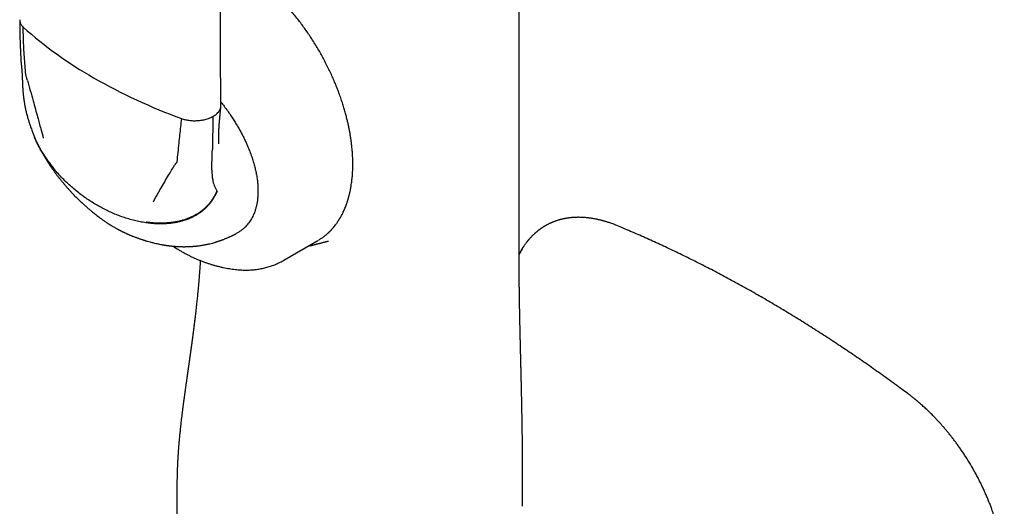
# Model space of a CAD drawing. Header units: millimetres. Extents: x 8 to 787, y 12 to 760.
# Tile 21 of 30: x 718 to 786, y 203 to 237. Entities that reach past the tile are written whole.
import ezdxf

# ---------------------------------------------------------------- set-up
doc = ezdxf.new("R2010")
doc.units = ezdxf.units.MM

msp = doc.modelspace()

# ---------------------------------------------------------------- linework, layer by layer
at = {"color": 7, "linetype": 'Continuous', "lineweight": 30}
for p, q in [((718.424, 233.81), (718.424, 233.804)), ((718.612, 231.278), (718.61, 231.294)), ((731.608, 230.051), (731.566, 227.792)), ((731.54, 226.353), (731.562, 227.586)), ((731.562, 227.586), (731.566, 227.792)), ((736.471, 220.18), (738.804, 221.527)), ((738.155, 221.152), (738.306, 221.187)), ((733.34, 219.531), (733.343, 219.531)), ((729.134, 203.461), (729.134, 201.417))]:
    msp.add_line(p, q, dxfattribs=at)
at = {"color": 7, "linetype": 'Continuous', "lineweight": 30, "flags": 128}
msp.add_lwpolyline([(752.636, 222.93), (752.636, 267.31), (752.636, 320.425)], dxfattribs=at)
at = {"color": 7, "linetype": 'Continuous', "lineweight": 30}
for centre, radius, start, end in [((737.302, 257.141), 28.107, 228.22389, 240.36917), ((742.954, 266.915), 39.397, 240.25227, 249.94486), ((734.848, 226.274), 3.31, 178.63331, 189.98337), ((733.711, 226.053), 2.151, 189.43079, 211.20156)]:
    msp.add_arc(centre, radius, start, end, dxfattribs=at)
for points, knots in [([(732.153, 230.781), (732.152, 230.917), (732.15, 231.184), (732.146, 231.577), (732.143, 231.953), (732.14, 232.313), (732.137, 232.657), (732.135, 232.984), (732.133, 233.295), (732.131, 233.594), (732.129, 233.88), (732.127, 234.153), (732.126, 234.408), (732.125, 234.645), (732.124, 234.864), (732.123, 235.137), (732.121, 235.472), (732.12, 235.876), (732.119, 236.284), (732.118, 236.697), (732.117, 237.287), (732.116, 238.056), (732.116, 239.001), (732.117, 239.947), (732.12, 240.846), (732.123, 241.698), (732.127, 242.502), (732.132, 243.307), (732.138, 244.112), (732.144, 244.921), (732.151, 245.666), (732.158, 246.351), (732.163, 246.847), (732.168, 247.22), (732.171, 247.473), (732.174, 247.735), (732.177, 248.013), (732.181, 248.31), (732.185, 248.626), (732.19, 248.959), (732.195, 249.31), (732.2, 249.678), (732.206, 250.063), (732.21, 250.325), (732.212, 250.459)], [0, 0, 0, 0, 0.020922, 0.041004, 0.060245, 0.078646, 0.096208, 0.112929, 0.128809, 0.14385, 0.158705, 0.172638, 0.18565, 0.197738, 0.208905, 0.21915, 0.239573, 0.260158, 0.280962, 0.301985, 0.323227, 0.371252, 0.419378, 0.467503, 0.515629, 0.556462, 0.597296, 0.638129, 0.678963, 0.719796, 0.761097, 0.792198, 0.823785, 0.836327, 0.848946, 0.862078, 0.876042, 0.89115, 0.907125, 0.923966, 0.941674, 0.960249, 0.979691, 1, 1, 1, 1]), ([(738.855, 221.557), (738.869, 221.566), (738.904, 221.587), (738.959, 221.622), (739.026, 221.665), (739.106, 221.72), (739.193, 221.783), (739.289, 221.856), (739.37, 221.923), (739.436, 221.979), (739.482, 222.021), (739.521, 222.056), (739.554, 222.087), (739.58, 222.112), (739.601, 222.132), (739.622, 222.153), (739.648, 222.179), (739.68, 222.212), (739.718, 222.251), (739.757, 222.293), (739.796, 222.336), (739.854, 222.402), (739.929, 222.49), (740.005, 222.588), (740.065, 222.667), (740.109, 222.728), (740.148, 222.784), (740.182, 222.833), (740.21, 222.876), (740.232, 222.909), (740.248, 222.934), (740.26, 222.953), (740.272, 222.973), (740.287, 222.998), (740.307, 223.03), (740.331, 223.07), (740.358, 223.116), (740.407, 223.202), (740.475, 223.329), (740.573, 223.526), (740.676, 223.76), (740.756, 223.966), (740.805, 224.108), (740.829, 224.178), (740.85, 224.242), (740.867, 224.298), (740.881, 224.345), (740.893, 224.385), (740.905, 224.424), (740.917, 224.468), (740.933, 224.523), (740.95, 224.588), (740.969, 224.664), (740.989, 224.746), (741.014, 224.854), (741.042, 224.983), (741.07, 225.131), (741.098, 225.29), (741.123, 225.457), (741.146, 225.631), (741.164, 225.795), (741.179, 225.953), (741.189, 226.092), (741.196, 226.211), (741.202, 226.311), (741.206, 226.411), (741.209, 226.51), (741.211, 226.606), (741.212, 226.688), (741.212, 226.753), (741.212, 226.801), (741.212, 226.839), (741.212, 226.874), (741.211, 226.91), (741.211, 226.954), (741.209, 227.011), (741.208, 227.085), (741.205, 227.177), (741.2, 227.282), (741.192, 227.455), (741.175, 227.69), (741.148, 227.982), (741.116, 228.258), (741.08, 228.518), (741.042, 228.761), (741.001, 228.997), (740.957, 229.228), (740.909, 229.457), (740.854, 229.702), (740.789, 229.97), (740.711, 230.265), (740.623, 230.576), (740.523, 230.902), (740.411, 231.244), (740.291, 231.583), (740.166, 231.918), (740.035, 232.246), (739.893, 232.584), (739.738, 232.931), (739.57, 233.288), (739.389, 233.652), (739.203, 234.008), (739.012, 234.355), (738.818, 234.69), (738.613, 235.03), (738.397, 235.37), (738.175, 235.705), (737.95, 236.029), (737.725, 236.339), (737.49, 236.649), (737.247, 236.956), (736.995, 237.259), (736.747, 237.546), (736.503, 237.814), (736.264, 238.067), (736.031, 238.303), (735.796, 238.532), (735.559, 238.753), (735.322, 238.965), (735.095, 239.16), (734.877, 239.338), (734.67, 239.501), (734.474, 239.65), (734.299, 239.777), (734.144, 239.886), (734.006, 239.98), (733.87, 240.07), (733.737, 240.155), (733.607, 240.236), (733.482, 240.312), (733.388, 240.367), (733.326, 240.403), (733.293, 240.422), (733.259, 240.441), (733.221, 240.463), (733.173, 240.489), (733.113, 240.522), (733.042, 240.56), (732.959, 240.604), (732.826, 240.672), (732.651, 240.758), (732.443, 240.853), (732.267, 240.929), (732.161, 240.971), (732.121, 240.987)], [0, 0, 0, 0, 0.002555, 0.006395, 0.011619, 0.017107, 0.023978, 0.031213, 0.038813, 0.043022, 0.046713, 0.049884, 0.052536, 0.054668, 0.056293, 0.057768, 0.059858, 0.062564, 0.065855, 0.069242, 0.072559, 0.075804, 0.084362, 0.092382, 0.0969, 0.101195, 0.105036, 0.108381, 0.111229, 0.113581, 0.11502, 0.116179, 0.117308, 0.118903, 0.120981, 0.12354, 0.126569, 0.129758, 0.139861, 0.150087, 0.165139, 0.180418, 0.184457, 0.188332, 0.191747, 0.194701, 0.197193, 0.199223, 0.201013, 0.203326, 0.206164, 0.209526, 0.213411, 0.217745, 0.222054, 0.229676, 0.236938, 0.243838, 0.252668, 0.260828, 0.268339, 0.275567, 0.282652, 0.287212, 0.291712, 0.296149, 0.300526, 0.304841, 0.308793, 0.311332, 0.313404, 0.315007, 0.316337, 0.31792, 0.319786, 0.321935, 0.325351, 0.329301, 0.333786, 0.338805, 0.351358, 0.363523, 0.375296, 0.385476, 0.395344, 0.4049, 0.414144, 0.423117, 0.432372, 0.443445, 0.45511, 0.467367, 0.480216, 0.493657, 0.50769, 0.520191, 0.533126, 0.546496, 0.560302, 0.574543, 0.58922, 0.604333, 0.617913, 0.631828, 0.646077, 0.660659, 0.675287, 0.689553, 0.703453, 0.716988, 0.732009, 0.746553, 0.760619, 0.774209, 0.787321, 0.799956, 0.812114, 0.825164, 0.837615, 0.849468, 0.860721, 0.871376, 0.881432, 0.890894, 0.898058, 0.905071, 0.911932, 0.918642, 0.9252, 0.931608, 0.937641, 0.93937, 0.94102, 0.942594, 0.944415, 0.94685, 0.94984, 0.953423, 0.957599, 0.96231, 0.973408, 0.983931, 0.993878, 1, 1, 1, 1]), ([(718.335, 236.675), (718.335, 236.602), (718.335, 236.462), (718.337, 236.259), (718.339, 236.072), (718.342, 235.902), (718.345, 235.747), (718.348, 235.609), (718.351, 235.486), (718.355, 235.379), (718.357, 235.288), (718.36, 235.213), (718.362, 235.154), (718.364, 235.113), (718.365, 235.087), (718.365, 235.072), (718.366, 235.054), (718.367, 235.025), (718.368, 234.984), (718.371, 234.931), (718.373, 234.873), (718.375, 234.81), (718.378, 234.749), (718.381, 234.69), (718.384, 234.612), (718.388, 234.519), (718.392, 234.431), (718.395, 234.372), (718.397, 234.335), (718.399, 234.294), (718.401, 234.245), (718.404, 234.183), (718.408, 234.108), (718.413, 234.02), (718.418, 233.919), (718.422, 233.847), (718.424, 233.809)], [0, 0, 0, 0, 0.074598, 0.143874, 0.207788, 0.266311, 0.319422, 0.367107, 0.409359, 0.446173, 0.477548, 0.503485, 0.523986, 0.539053, 0.546081, 0.550696, 0.554564, 0.564938, 0.580926, 0.598594, 0.620151, 0.642817, 0.664472, 0.68512, 0.704765, 0.74712, 0.78436, 0.797948, 0.810792, 0.823797, 0.841272, 0.863757, 0.890691, 0.922401, 0.958851, 1, 1, 1, 1]), ([(718.337, 236.69), (718.336, 236.673), (718.334, 236.629), (718.346, 236.557), (718.37, 236.474), (718.406, 236.395), (718.453, 236.319), (718.509, 236.247), (718.555, 236.202), (718.577, 236.18)], [0, 0, 0, 0, 0.092042, 0.251041, 0.407507, 0.560985, 0.711091, 0.857511, 1, 1, 1, 1]), ([(718.753, 232.932), (718.735, 233.132), (718.698, 233.535), (718.655, 234.14), (718.619, 234.783), (718.591, 235.463), (718.582, 235.942), (718.577, 236.18)], [0, 0, 0, 0, 0.185902, 0.372946, 0.560808, 0.781112, 1, 1, 1, 1]), ([(718.424, 233.808), (718.425, 233.79), (718.427, 233.759), (718.431, 233.718), (718.434, 233.685), (718.437, 233.656), (718.441, 233.627), (718.444, 233.603), (718.446, 233.587), (718.448, 233.578), (718.449, 233.571), (718.449, 233.566), (718.45, 233.564), (718.45, 233.565), (718.45, 233.565)], [0, 0, 0, 0, 0.198994, 0.352792, 0.470436, 0.572999, 0.689924, 0.801779, 0.840201, 0.874598, 0.907032, 0.94028, 0.977995, 1, 1, 1, 1]), ([(718.449, 233.569), (718.449, 233.569), (718.449, 233.57), (718.449, 233.567), (718.45, 233.559), (718.452, 233.541), (718.454, 233.523), (718.455, 233.513)], [0, 0, 0, 0, 0.066305, 0.144933, 0.252603, 0.562344, 1, 1, 1, 1]), ([(718.455, 233.513), (718.456, 233.502), (718.458, 233.483), (718.46, 233.46), (718.462, 233.442), (718.463, 233.428), (718.465, 233.407), (718.467, 233.38), (718.47, 233.349), (718.472, 233.321), (718.474, 233.294), (718.477, 233.266), (718.479, 233.232), (718.482, 233.198), (718.485, 233.16), (718.487, 233.118), (718.49, 233.076), (718.493, 233.037), (718.494, 233.007), (718.496, 232.978), (718.498, 232.941), (718.5, 232.903), (718.502, 232.862), (718.504, 232.825), (718.506, 232.789), (718.508, 232.754), (718.509, 232.721), (718.511, 232.689), (718.512, 232.66), (718.513, 232.631), (718.515, 232.596), (718.516, 232.563), (718.517, 232.534), (718.518, 232.514), (718.519, 232.491), (718.52, 232.46), (718.521, 232.417), (718.522, 232.384), (718.523, 232.366)], [0, 0, 0, 0, 0.0315155, 0.0541729, 0.0684215, 0.0814098, 0.0960213, 0.1274921, 0.1581051, 0.1828439, 0.204508, 0.2308607, 0.2601683, 0.2945021, 0.323753, 0.3604501, 0.4044493, 0.4372398, 0.4620513, 0.4832043, 0.5139287, 0.5565543, 0.5837687, 0.6169718, 0.6507236, 0.6759629, 0.7066862, 0.7338309, 0.7571736, 0.7788713, 0.8076419, 0.8434123, 0.8633537, 0.8779913, 0.8940609, 0.9198256, 0.9551925, 1, 1, 1, 1]), ([(718.869, 232.521), (718.858, 232.56), (718.837, 232.637), (718.808, 232.735), (718.779, 232.814), (718.761, 232.876), (718.756, 232.913), (718.753, 232.932)], [0, 0, 0, 0, 0.279156, 0.56034, 0.711116, 0.856562, 1, 1, 1, 1]), ([(718.523, 232.367), (718.524, 232.336), (718.526, 232.279), (718.529, 232.202), (718.532, 232.139), (718.535, 232.087), (718.538, 232.04), (718.541, 231.987), (718.545, 231.925), (718.551, 231.849), (718.557, 231.774), (718.564, 231.701), (718.57, 231.634), (718.577, 231.568), (718.583, 231.506), (718.59, 231.442), (718.599, 231.371), (718.605, 231.32), (718.608, 231.292)], [0, 0, 0, 0, 0.08843, 0.160922, 0.217244, 0.264107, 0.307779, 0.348235, 0.411643, 0.482647, 0.559896, 0.621595, 0.685067, 0.746004, 0.803326, 0.858624, 0.923396, 1, 1, 1, 1]), ([(718.869, 232.521), (718.935, 232.289), (719.066, 231.822), (719.249, 231.169), (719.416, 230.558), (719.517, 230.181), (719.567, 229.992)], [0, 0, 0, 0, 0.27496, 0.553582, 0.775368, 1, 1, 1, 1]), ([(718.61, 231.281), (718.612, 231.261), (718.617, 231.227), (718.623, 231.182), (718.628, 231.149), (718.632, 231.123), (718.636, 231.099), (718.639, 231.074), (718.643, 231.049), (718.651, 230.999), (718.664, 230.926), (718.68, 230.832), (718.697, 230.744), (718.713, 230.665), (718.728, 230.591), (718.748, 230.499), (718.773, 230.389), (718.806, 230.257), (718.841, 230.12), (718.889, 229.945), (718.951, 229.737), (719.027, 229.499), (719.116, 229.243), (719.186, 229.055), (719.233, 228.934), (719.246, 228.901), (719.259, 228.869), (719.273, 228.833), (719.291, 228.789), (719.314, 228.731), (719.332, 228.687), (719.343, 228.663)], [0, 0, 0, 0, 0.021919, 0.038807, 0.050584, 0.059444, 0.068433, 0.07758, 0.087238, 0.097583, 0.133318, 0.170698, 0.203326, 0.233176, 0.260203, 0.287674, 0.337006, 0.38627, 0.437725, 0.493101, 0.585696, 0.676449, 0.765683, 0.88144, 0.894304, 0.907091, 0.919732, 0.932292, 0.948672, 0.971203, 1, 1, 1, 1]), ([(731.608, 230.051), (731.652, 230.077), (731.74, 230.128), (731.854, 230.216), (731.946, 230.304), (732.017, 230.389), (732.07, 230.47), (732.111, 230.553), (732.128, 230.609), (732.136, 230.638)], [0, 0, 0, 0, 0.1582055, 0.3212421, 0.488116, 0.6151336, 0.7431473, 0.8716169, 1, 1, 1, 1]), ([(732.014, 228.174), (732.013, 228.189), (732.012, 228.216), (732.011, 228.251), (732.01, 228.278), (732.01, 228.3), (732.009, 228.32), (732.009, 228.341), (732.008, 228.377), (732.007, 228.432), (732.007, 228.512), (732.007, 228.601), (732.007, 228.693), (732.008, 228.77), (732.009, 228.834), (732.011, 228.89), (732.012, 228.953), (732.014, 229.023), (732.017, 229.087), (732.019, 229.141), (732.021, 229.18), (732.022, 229.214), (732.023, 229.243), (732.025, 229.273), (732.027, 229.316), (732.03, 229.374), (732.035, 229.444), (732.039, 229.512), (732.044, 229.573), (732.048, 229.626), (732.052, 229.677), (732.056, 229.725), (732.06, 229.769), (732.064, 229.81), (732.069, 229.856), (732.074, 229.909), (732.079, 229.966), (732.084, 230.023), (732.089, 230.073), (732.093, 230.115), (732.097, 230.158), (732.102, 230.209), (732.107, 230.259), (732.111, 230.306), (732.116, 230.352), (732.121, 230.402), (732.126, 230.462), (732.133, 230.536), (732.142, 230.625), (732.148, 230.689), (732.151, 230.724)], [0, 0, 0, 0, 0.0241632, 0.0429235, 0.0561379, 0.0659083, 0.075797, 0.0858557, 0.096281, 0.1278055, 0.1624451, 0.2044207, 0.245771, 0.2826047, 0.3027491, 0.3250941, 0.3504991, 0.3789457, 0.4094901, 0.4273733, 0.4429783, 0.4563089, 0.4673696, 0.4778139, 0.4914627, 0.5159345, 0.5449211, 0.5711175, 0.5938046, 0.6130917, 0.6315543, 0.6504851, 0.6655603, 0.6800288, 0.694412, 0.7133418, 0.7346871, 0.7535416, 0.7694447, 0.7843125, 0.7997074, 0.8185858, 0.8367901, 0.851856, 0.8676254, 0.8849439, 0.9052418, 0.9312206, 0.9629247, 1, 1, 1, 1]), ([(732.136, 230.638), (732.143, 230.666), (732.153, 230.714), (732.152, 230.762), (732.152, 230.781)], [0, 0, 0, 0, 0.601575, 1, 1, 1, 1]), ([(732.151, 231.033), (732.189, 230.986), (732.303, 230.844), (732.488, 230.599), (732.705, 230.299), (732.902, 230.009), (733.082, 229.73), (733.245, 229.465), (733.4, 229.199), (733.547, 228.933), (733.686, 228.665), (733.817, 228.396), (733.951, 228.104), (734.083, 227.79), (734.212, 227.455), (734.306, 227.181), (734.372, 226.967), (734.418, 226.812), (734.46, 226.658), (734.499, 226.505), (734.547, 226.297), (734.6, 226.035), (734.649, 225.723), (734.682, 225.418), (734.701, 225.12), (734.7, 224.928), (734.7, 224.832)], [0, 0, 0, 0, 0.025983, 0.079058, 0.131686, 0.183965, 0.228304, 0.272049, 0.315267, 0.358027, 0.400401, 0.442463, 0.484288, 0.53631, 0.587544, 0.638156, 0.661852, 0.685466, 0.709017, 0.732524, 0.756005, 0.805362, 0.854249, 0.902855, 0.951374, 1, 1, 1, 1]), ([(719.567, 229.992), (719.603, 229.86), (719.673, 229.595), (719.804, 229.118), (719.899, 228.772), (719.958, 228.56)], [0, 0, 0, 0, 0.275254, 0.554259, 1, 1, 1, 1]), ([(729.444, 229.907), (729.422, 229.719), (729.378, 229.343), (729.316, 228.784), (729.255, 228.195), (729.192, 227.58), (729.147, 227.156), (729.125, 226.945)], [0, 0, 0, 0, 0.185634, 0.372281, 0.559969, 0.780783, 1, 1, 1, 1]), ([(729.444, 229.907), (729.483, 229.894), (729.561, 229.867), (729.687, 229.834), (729.82, 229.806), (729.96, 229.783), (730.105, 229.768), (730.255, 229.76), (730.406, 229.758), (730.507, 229.763), (730.558, 229.766)], [0, 0, 0, 0, 0.115714, 0.234621, 0.356521, 0.481159, 0.608224, 0.737345, 0.868096, 1, 1, 1, 1]), ([(730.558, 229.766), (730.608, 229.77), (730.709, 229.778), (730.857, 229.8), (731.001, 229.828), (731.154, 229.866), (731.311, 229.916), (731.469, 229.979), (731.562, 230.027), (731.608, 230.051)], [0, 0, 0, 0, 0.128383, 0.256853, 0.384866, 0.511884, 0.678758, 0.841795, 1, 1, 1, 1]), ([(719.327, 228.701), (719.33, 228.693), (719.341, 228.667), (719.361, 228.619), (719.377, 228.579), (719.387, 228.557)], [0, 0, 0, 0, 0.1782956, 0.5363422, 1, 1, 1, 1]), ([(720.742, 226.42), (720.669, 226.507), (720.526, 226.68), (720.321, 226.949), (720.127, 227.224), (719.944, 227.503), (719.774, 227.786), (719.616, 228.072), (719.478, 228.353), (719.388, 228.55), (719.348, 228.652), (719.343, 228.664)], [0, 0, 0, 0, 0.131634, 0.261904, 0.390448, 0.516916, 0.640977, 0.762329, 0.880702, 0.9864, 1, 1, 1, 1]), ([(720.777, 226.347), (720.703, 226.436), (720.556, 226.613), (720.347, 226.888), (720.149, 227.168), (719.964, 227.453), (719.792, 227.741), (719.633, 228.031), (719.498, 228.303), (719.421, 228.481), (719.387, 228.559)], [0, 0, 0, 0, 0.136387, 0.271019, 0.403541, 0.533621, 0.660955, 0.785268, 0.906327, 1, 1, 1, 1]), ([(719.512, 228.279), (719.526, 228.25), (719.551, 228.197), (719.586, 228.126), (719.614, 228.07), (719.636, 228.026), (719.655, 227.99), (719.674, 227.952), (719.699, 227.903), (719.734, 227.837), (719.772, 227.765), (719.809, 227.696), (719.839, 227.643), (719.865, 227.596), (719.893, 227.545), (719.925, 227.487), (719.959, 227.428), (719.991, 227.374), (720.019, 227.326), (720.043, 227.286), (720.067, 227.245), (720.095, 227.198), (720.127, 227.145), (720.16, 227.092), (720.189, 227.044), (720.218, 226.999), (720.25, 226.948), (720.283, 226.896), (720.314, 226.848), (720.34, 226.808), (720.363, 226.774), (720.387, 226.736), (720.416, 226.692), (720.448, 226.645), (720.478, 226.601), (720.511, 226.552), (720.55, 226.495), (720.593, 226.434), (720.635, 226.375), (720.675, 226.319), (720.714, 226.264), (720.75, 226.215), (720.785, 226.167), (720.825, 226.113), (720.87, 226.052), (720.917, 225.99), (720.959, 225.936), (720.997, 225.887), (721.035, 225.838), (721.081, 225.78), (721.138, 225.708), (721.18, 225.655), (721.204, 225.627)], [0, 0, 0, 0, 0.030682, 0.055638, 0.074976, 0.090424, 0.102604, 0.112964, 0.131824, 0.154659, 0.184108, 0.209305, 0.228342, 0.242309, 0.260551, 0.283372, 0.305286, 0.325373, 0.343007, 0.357574, 0.370165, 0.387544, 0.409769, 0.429795, 0.446465, 0.462515, 0.481329, 0.502704, 0.521678, 0.536175, 0.547541, 0.560869, 0.578504, 0.597902, 0.614907, 0.629452, 0.654223, 0.680345, 0.700709, 0.723049, 0.745714, 0.764773, 0.780558, 0.803132, 0.82868, 0.852811, 0.877135, 0.893949, 0.91224, 0.935485, 0.964733, 1, 1, 1, 1]), ([(728.026, 225.109), (728.114, 225.261), (728.289, 225.565), (728.534, 225.979), (728.76, 226.353), (728.899, 226.579), (728.968, 226.691)], [0, 0, 0, 0, 0.285391, 0.566308, 0.784253, 1, 1, 1, 1]), ([(729.125, 226.945), (729.122, 226.93), (729.117, 226.9), (729.094, 226.864), (729.064, 226.836), (729.032, 226.797), (729.002, 226.747), (728.979, 226.71), (728.968, 226.691)], [0, 0, 0, 0, 0.136932, 0.275376, 0.419204, 0.561144, 0.780661, 1, 1, 1, 1]), ([(723.65, 223.959), (723.538, 224.025), (723.31, 224.16), (722.973, 224.38), (722.637, 224.617), (722.305, 224.87), (721.979, 225.139), (721.662, 225.421), (721.355, 225.715), (721.059, 226.023), (720.871, 226.239), (720.777, 226.347)], [0, 0, 0, 0, 0.107508, 0.217044, 0.328272, 0.440816, 0.554266, 0.666144, 0.77803, 0.889469, 1, 1, 1, 1]), ([(721.204, 225.627), (721.223, 225.602), (721.26, 225.557), (721.311, 225.496), (721.353, 225.445), (721.389, 225.403), (721.428, 225.357), (721.474, 225.304), (721.521, 225.249), (721.565, 225.199), (721.607, 225.151), (721.656, 225.096), (721.711, 225.036), (721.771, 224.969), (721.813, 224.924), (721.834, 224.901)], [0, 0, 0, 0, 0.097336, 0.180172, 0.248455, 0.302346, 0.350078, 0.438498, 0.519817, 0.57719, 0.64279, 0.721951, 0.811352, 0.903588, 1, 1, 1, 1]), ([(721.833, 224.902), (721.855, 224.878), (721.895, 224.835), (721.95, 224.777), (721.994, 224.731), (722.029, 224.695), (722.059, 224.664), (722.108, 224.613), (722.173, 224.548), (722.26, 224.461), (722.342, 224.38), (722.44, 224.286), (722.537, 224.193), (722.644, 224.093), (722.735, 224.01), (722.814, 223.939), (722.885, 223.875), (722.959, 223.811), (723.037, 223.743), (723.112, 223.678), (723.182, 223.62), (723.26, 223.554), (723.344, 223.485), (723.447, 223.401), (723.547, 223.322), (723.655, 223.237), (723.758, 223.158), (723.869, 223.075), (723.971, 223.002), (724.052, 222.944), (724.115, 222.9), (724.17, 222.863), (724.233, 222.82), (724.295, 222.779), (724.351, 222.742), (724.403, 222.708), (724.455, 222.675), (724.501, 222.646), (724.537, 222.623), (724.573, 222.601), (724.616, 222.574), (724.674, 222.539), (724.748, 222.494), (724.805, 222.462), (724.836, 222.444)], [0, 0, 0, 0, 0.024438, 0.044778, 0.061026, 0.073189, 0.083452, 0.093781, 0.127651, 0.15418, 0.187475, 0.216907, 0.258313, 0.291524, 0.329795, 0.353668, 0.373303, 0.40435, 0.429404, 0.453993, 0.481251, 0.500196, 0.533422, 0.565693, 0.604437, 0.631988, 0.6708, 0.70378, 0.737998, 0.766557, 0.780583, 0.796601, 0.817415, 0.839469, 0.853723, 0.868352, 0.887814, 0.900786, 0.91024, 0.92034, 0.933052, 0.949781, 0.972119, 1, 1, 1, 1]), ([(731.886, 224.916), (731.858, 224.851), (731.802, 224.719), (731.702, 224.529), (731.59, 224.343), (731.464, 224.163), (731.324, 223.99), (731.17, 223.824), (731.007, 223.671), (730.835, 223.53), (730.658, 223.402), (730.468, 223.282), (730.268, 223.172), (730.057, 223.072), (729.836, 222.983), (729.605, 222.904), (729.365, 222.836), (729.117, 222.781), (728.861, 222.736), (728.597, 222.704), (728.311, 222.683), (728.003, 222.676), (727.673, 222.685), (727.338, 222.709), (727.114, 222.739), (727.002, 222.754)], [0, 0, 0, 0, 0.031843, 0.064349, 0.097636, 0.131826, 0.167042, 0.203403, 0.241021, 0.276696, 0.313579, 0.351726, 0.391179, 0.431967, 0.474102, 0.517581, 0.562386, 0.608484, 0.655827, 0.704352, 0.753984, 0.813782, 0.874837, 0.936972, 1, 1, 1, 1]), ([(731.871, 224.939), (731.843, 224.873), (731.786, 224.74), (731.684, 224.55), (731.57, 224.364), (731.442, 224.184), (731.301, 224.012), (731.146, 223.847), (730.982, 223.695), (730.811, 223.555), (730.633, 223.428), (730.444, 223.311), (730.244, 223.203), (730.033, 223.105), (729.812, 223.018), (729.582, 222.941), (729.344, 222.875), (729.097, 222.82), (728.843, 222.778), (728.582, 222.747), (728.299, 222.728), (727.995, 222.721), (727.67, 222.731), (727.342, 222.756), (727.123, 222.785), (727.013, 222.8)], [0, 0, 0, 0, 0.032394, 0.065392, 0.099117, 0.13369, 0.16923, 0.205845, 0.243634, 0.279393, 0.316363, 0.354609, 0.394168, 0.435059, 0.477284, 0.520827, 0.565657, 0.611725, 0.658975, 0.707332, 0.756709, 0.816075, 0.87654, 0.937915, 1, 1, 1, 1]), ([(727.515, 224.198), (727.563, 224.284), (727.657, 224.455), (727.827, 224.759), (727.951, 224.976), (728.026, 225.109)], [0, 0, 0, 0, 0.2846647, 0.5657747, 1, 1, 1, 1]), ([(734.7, 224.832), (734.697, 224.744), (734.691, 224.568), (734.665, 224.315), (734.634, 224.113), (734.603, 223.96), (734.577, 223.85), (734.548, 223.742), (734.516, 223.636), (734.473, 223.507), (734.416, 223.357), (734.34, 223.19), (734.256, 223.031), (734.163, 222.88), (734.062, 222.737), (733.953, 222.601), (733.827, 222.465), (733.683, 222.331), (733.519, 222.203), (733.372, 222.102), (733.276, 222.051), (733.242, 222.032)], [0, 0, 0, 0, 0.065628, 0.131119, 0.196703, 0.227722, 0.258835, 0.290067, 0.321439, 0.352976, 0.40808, 0.463342, 0.51888, 0.574807, 0.631236, 0.688277, 0.746036, 0.816592, 0.887663, 0.95942, 1, 1, 1, 1]), ([(727.002, 222.754), (726.87, 222.775), (726.607, 222.817), (726.214, 222.906), (725.824, 223.012), (725.437, 223.136), (725.059, 223.275), (724.691, 223.428), (724.334, 223.593), (723.987, 223.769), (723.762, 223.896), (723.65, 223.959)], [0, 0, 0, 0, 0.11255, 0.226033, 0.339962, 0.453858, 0.567257, 0.677723, 0.786899, 0.894431, 1, 1, 1, 1]), ([(752.865, 203.297), (752.865, 203.42), (752.865, 203.67), (752.866, 204.052), (752.866, 204.44), (752.866, 204.825), (752.867, 205.159), (752.867, 205.442), (752.866, 205.675), (752.866, 205.904), (752.866, 206.134), (752.865, 206.371), (752.865, 206.599), (752.864, 206.816), (752.863, 207.02), (752.862, 207.231), (752.86, 207.45), (752.858, 207.676), (752.856, 207.909), (752.853, 208.142), (752.85, 208.38), (752.847, 208.616), (752.844, 208.848), (752.841, 209.028), (752.838, 209.161), (752.837, 209.251), (752.836, 209.333), (752.834, 209.402), (752.833, 209.452), (752.833, 209.486), (752.832, 209.512), (752.832, 209.541), (752.831, 209.58), (752.83, 209.632), (752.829, 209.696), (752.828, 209.77), (752.826, 209.852), (752.825, 209.939), (752.823, 210.028), (752.82, 210.153), (752.817, 210.312), (752.813, 210.505), (752.809, 210.695), (752.806, 210.86), (752.803, 210.995), (752.801, 211.098), (752.799, 211.188), (752.797, 211.266), (752.796, 211.333), (752.794, 211.394), (752.793, 211.453), (752.791, 211.516), (752.79, 211.589), (752.788, 211.671), (752.786, 211.769), (752.783, 211.885), (752.78, 212.018), (752.777, 212.134), (752.775, 212.232), (752.773, 212.307), (752.771, 212.384), (752.769, 212.457), (752.768, 212.521), (752.767, 212.57), (752.766, 212.606), (752.765, 212.639), (752.764, 212.675), (752.763, 212.723), (752.761, 212.798), (752.759, 212.892), (752.757, 212.996), (752.754, 213.103), (752.751, 213.209), (752.749, 213.312), (752.747, 213.402), (752.745, 213.48), (752.743, 213.543), (752.742, 213.593), (752.741, 213.634), (752.74, 213.676), (752.739, 213.728), (752.736, 213.855), (752.731, 214.051), (752.726, 214.246), (752.723, 214.376), (752.722, 214.438), (752.721, 214.492), (752.719, 214.538), (752.718, 214.581), (752.717, 214.633), (752.716, 214.696), (752.714, 214.772), (752.712, 214.855), (752.71, 214.943), (752.708, 215.024), (752.706, 215.094), (752.705, 215.149), (752.704, 215.193), (752.703, 215.229), (752.703, 215.263), (752.702, 215.306), (752.7, 215.361), (752.699, 215.425), (752.698, 215.493), (752.696, 215.561), (752.695, 215.626), (752.693, 215.689), (752.692, 215.749), (752.691, 215.803), (752.69, 215.852), (752.689, 215.896), (752.688, 215.933), (752.687, 215.965), (752.687, 215.998), (752.686, 216.037), (752.685, 216.084), (752.684, 216.137), (752.683, 216.192), (752.682, 216.245), (752.681, 216.295), (752.679, 216.354), (752.678, 216.42), (752.677, 216.489), (752.676, 216.54), (752.675, 216.579), (752.674, 216.612), (752.673, 216.656), (752.672, 216.712), (752.671, 216.774), (752.67, 216.835), (752.669, 216.891), (752.668, 216.952), (752.667, 217.015), (752.666, 217.077), (752.665, 217.13), (752.664, 217.172), (752.663, 217.21), (752.663, 217.25), (752.662, 217.301), (752.661, 217.355), (752.66, 217.409), (752.659, 217.46), (752.658, 217.519), (752.657, 217.585), (752.656, 217.653), (752.655, 217.71), (752.654, 217.763), (752.654, 217.825), (752.652, 217.903), (752.651, 217.99), (752.65, 218.076), (752.649, 218.154), (752.648, 218.218), (752.647, 218.266), (752.647, 218.301), (752.647, 218.334), (752.646, 218.371), (752.646, 218.418), (752.645, 218.471), (752.644, 218.528), (752.644, 218.59), (752.643, 218.655), (752.642, 218.723), (752.641, 218.785), (752.641, 218.836), (752.641, 218.874), (752.64, 218.904), (752.64, 218.936), (752.64, 218.974), (752.639, 219.02), (752.639, 219.07), (752.638, 219.122), (752.638, 219.174), (752.637, 219.225), (752.637, 219.271), (752.637, 219.309), (752.636, 219.341), (752.636, 219.372), (752.636, 219.409), (752.636, 219.454), (752.635, 219.506), (752.635, 219.561), (752.634, 219.62), (752.634, 219.678), (752.634, 219.736), (752.633, 219.792), (752.633, 219.842), (752.633, 219.884), (752.633, 219.917), (752.632, 219.949), (752.632, 219.985), (752.632, 220.029), (752.632, 220.081), (752.632, 220.136), (752.631, 220.195), (752.631, 220.254), (752.631, 220.313), (752.631, 220.368), (752.631, 220.419), (752.631, 220.464), (752.63, 220.501), (752.63, 220.537), (752.63, 220.578), (752.63, 220.625), (752.63, 220.679), (752.63, 220.739), (752.63, 220.804), (752.63, 220.873), (752.63, 220.94), (752.63, 220.998), (752.631, 221.043), (752.631, 221.083), (752.631, 221.129), (752.631, 221.188), (752.631, 221.262), (752.631, 221.342), (752.632, 221.42), (752.632, 221.489), (752.632, 221.547), (752.632, 221.593), (752.632, 221.628), (752.632, 221.655), (752.632, 221.681), (752.633, 221.712), (752.633, 221.752), (752.633, 221.802), (752.634, 221.857), (752.634, 221.911), (752.634, 221.958), (752.634, 222.002), (752.635, 222.045), (752.635, 222.106), (752.635, 222.186), (752.635, 222.268), (752.635, 222.342), (752.635, 222.404), (752.634, 222.453), (752.634, 222.484), (752.634, 222.501), (752.634, 222.506), (752.634, 222.512), (752.634, 222.515), (752.634, 222.525), (752.635, 222.537), (752.635, 222.547), (752.635, 222.562), (752.635, 222.581), (752.635, 222.607), (752.636, 222.639), (752.636, 222.675), (752.637, 222.712), (752.637, 222.752), (752.637, 222.8), (752.637, 222.858), (752.637, 222.908), (752.637, 222.947), (752.636, 222.972), (752.636, 222.994), (752.636, 223.009), (752.636, 223.017), (752.636, 223.019)], [0, 0, 0, 0, 0.017936, 0.036478, 0.055546, 0.074232, 0.092285, 0.103762, 0.114968, 0.125903, 0.136705, 0.148051, 0.160029, 0.169429, 0.179185, 0.189297, 0.199766, 0.210591, 0.221774, 0.233167, 0.244057, 0.256071, 0.26726, 0.277624, 0.282223, 0.286639, 0.290751, 0.294112, 0.29668, 0.298096, 0.299093, 0.300413, 0.302354, 0.304914, 0.308095, 0.311661, 0.315779, 0.320172, 0.32454, 0.328885, 0.338498, 0.347992, 0.357368, 0.366605, 0.372282, 0.377344, 0.38179, 0.38562, 0.388868, 0.391859, 0.394583, 0.397697, 0.401298, 0.405387, 0.409964, 0.415998, 0.422631, 0.429861, 0.433477, 0.437226, 0.441107, 0.444995, 0.44831, 0.450582, 0.452407, 0.453792, 0.455454, 0.457882, 0.461076, 0.466748, 0.472027, 0.476896, 0.482874, 0.48809, 0.492567, 0.496483, 0.499875, 0.502173, 0.504148, 0.505999, 0.508628, 0.512148, 0.525339, 0.538642, 0.542067, 0.545314, 0.548076, 0.550344, 0.552407, 0.554838, 0.558261, 0.562233, 0.56655, 0.571086, 0.575843, 0.579076, 0.582018, 0.584301, 0.58593, 0.587595, 0.589741, 0.592632, 0.596094, 0.599735, 0.603261, 0.606671, 0.609966, 0.613146, 0.615959, 0.618555, 0.620819, 0.622751, 0.624352, 0.625968, 0.627931, 0.630445, 0.633403, 0.636297, 0.639061, 0.641692, 0.644193, 0.648436, 0.652109, 0.655107, 0.656599, 0.658144, 0.660456, 0.663562, 0.667029, 0.670264, 0.673266, 0.676033, 0.679907, 0.683231, 0.686031, 0.688314, 0.689883, 0.692064, 0.694857, 0.697893, 0.700768, 0.703482, 0.706035, 0.710297, 0.713988, 0.717053, 0.719437, 0.722422, 0.727044, 0.731934, 0.736526, 0.74082, 0.744612, 0.746793, 0.748624, 0.750178, 0.752136, 0.754671, 0.757677, 0.760769, 0.763909, 0.767596, 0.771347, 0.774837, 0.777717, 0.779552, 0.781016, 0.782604, 0.784652, 0.787213, 0.789987, 0.792779, 0.79559, 0.798418, 0.800966, 0.803011, 0.804557, 0.80614, 0.808138, 0.810552, 0.813382, 0.816483, 0.819514, 0.822751, 0.825885, 0.828917, 0.831729, 0.834011, 0.835611, 0.837126, 0.839062, 0.841423, 0.844209, 0.847331, 0.850398, 0.853654, 0.856788, 0.8598, 0.862625, 0.864966, 0.86696, 0.868796, 0.871028, 0.873657, 0.876672, 0.879983, 0.883569, 0.887431, 0.891236, 0.894494, 0.89678, 0.898511, 0.900872, 0.903939, 0.907711, 0.912291, 0.916377, 0.919922, 0.922928, 0.925411, 0.927029, 0.928582, 0.930074, 0.931788, 0.933948, 0.936561, 0.939486, 0.942263, 0.944485, 0.946207, 0.948013, 0.950092, 0.953951, 0.958123, 0.961074, 0.964157, 0.966927, 0.968711, 0.97032, 0.971842, 0.97328, 0.974671, 0.976316, 0.977268, 0.978292, 0.979253, 0.980173, 0.981111, 0.982578, 0.983888, 0.985411, 0.98692, 0.989189, 0.991892, 0.995248, 0.996677, 0.998008, 0.999044, 0.999806, 1, 1, 1, 1]), ([(759.353, 222.559), (759.302, 222.58), (759.203, 222.62), (759.061, 222.674), (758.931, 222.72), (758.814, 222.761), (758.71, 222.795), (758.619, 222.823), (758.542, 222.847), (758.477, 222.865), (758.424, 222.88), (758.38, 222.892), (758.338, 222.904), (758.293, 222.916), (758.241, 222.929), (758.183, 222.943), (758.117, 222.959), (758.042, 222.976), (757.942, 222.998), (757.823, 223.021), (757.693, 223.044), (757.57, 223.064), (757.448, 223.08), (757.321, 223.095), (757.189, 223.108), (757.059, 223.117), (756.932, 223.124), (756.804, 223.128), (756.674, 223.128), (756.551, 223.126), (756.441, 223.121), (756.336, 223.115), (756.25, 223.107), (756.182, 223.101), (756.129, 223.095), (756.072, 223.088), (756.011, 223.08), (755.949, 223.071), (755.892, 223.062), (755.835, 223.052), (755.772, 223.041), (755.696, 223.026), (755.615, 223.008), (755.535, 222.989), (755.46, 222.97), (755.386, 222.949), (755.31, 222.927), (755.234, 222.903), (755.158, 222.878), (755.088, 222.853), (755.028, 222.831), (754.977, 222.811), (754.929, 222.792), (754.877, 222.77), (754.824, 222.747), (754.773, 222.724), (754.727, 222.703), (754.685, 222.683), (754.641, 222.661), (754.594, 222.637), (754.544, 222.611), (754.498, 222.586), (754.458, 222.564), (754.42, 222.542), (754.381, 222.519), (754.335, 222.492), (754.286, 222.462), (754.24, 222.432), (754.199, 222.405), (754.161, 222.38), (754.122, 222.352), (754.077, 222.321), (754.031, 222.287), (753.988, 222.255), (753.951, 222.226), (753.916, 222.199), (753.88, 222.17), (753.838, 222.136), (753.796, 222.1), (753.755, 222.065), (753.72, 222.034), (753.688, 222.004), (753.653, 221.973), (753.614, 221.936), (753.573, 221.896), (753.534, 221.857), (753.501, 221.823), (753.469, 221.79), (753.434, 221.752), (753.393, 221.708), (753.351, 221.661), (753.31, 221.615), (753.274, 221.571), (753.24, 221.531), (753.213, 221.497), (753.19, 221.468), (753.169, 221.442), (753.144, 221.409), (753.113, 221.368), (753.075, 221.317), (753.031, 221.256), (752.981, 221.184), (752.926, 221.102), (752.866, 221.008), (752.825, 220.94), (752.804, 220.905)], [0, 0, 0, 0, 0.019727, 0.037883, 0.054468, 0.06948, 0.082917, 0.094777, 0.104515, 0.11285, 0.119779, 0.125304, 0.129685, 0.136148, 0.142757, 0.149872, 0.158415, 0.168433, 0.179112, 0.19742, 0.214636, 0.230272, 0.245619, 0.26248, 0.280514, 0.298263, 0.313971, 0.330994, 0.349929, 0.366104, 0.380785, 0.395015, 0.408955, 0.416006, 0.423179, 0.431015, 0.439609, 0.448714, 0.456806, 0.463625, 0.472601, 0.483609, 0.495646, 0.507273, 0.517737, 0.528428, 0.539442, 0.550692, 0.562037, 0.572966, 0.582325, 0.588858, 0.596023, 0.60397, 0.61263, 0.620699, 0.627676, 0.633983, 0.640507, 0.648159, 0.656576, 0.664077, 0.670451, 0.675962, 0.682301, 0.689767, 0.698576, 0.706555, 0.713294, 0.719081, 0.725775, 0.733712, 0.742289, 0.749952, 0.756441, 0.762059, 0.76857, 0.776112, 0.784543, 0.792161, 0.798643, 0.804286, 0.810706, 0.818312, 0.826904, 0.834718, 0.841344, 0.846975, 0.854186, 0.862717, 0.872, 0.880571, 0.888356, 0.895473, 0.902174, 0.906622, 0.910983, 0.916561, 0.923729, 0.932486, 0.942828, 0.954754, 0.968261, 0.983344, 1, 1, 1, 1]), ([(779.321, 211.033), (779.192, 211.128), (778.898, 211.347), (778.436, 211.684), (777.936, 212.046), (777.435, 212.404), (776.934, 212.759), (776.432, 213.109), (775.929, 213.456), (775.427, 213.798), (774.924, 214.137), (774.42, 214.471), (773.917, 214.802), (773.413, 215.129), (772.908, 215.452), (772.404, 215.77), (771.899, 216.085), (771.394, 216.395), (770.889, 216.702), (770.383, 217.004), (769.878, 217.303), (769.372, 217.597), (768.867, 217.887), (768.361, 218.173), (767.856, 218.454), (767.35, 218.732), (766.844, 219.005), (766.339, 219.274), (765.833, 219.539), (765.328, 219.799), (764.823, 220.055), (764.318, 220.307), (763.813, 220.555), (763.308, 220.798), (762.804, 221.037), (762.3, 221.272), (761.796, 221.502), (761.293, 221.728), (760.79, 221.95), (760.287, 222.167), (759.808, 222.37), (759.497, 222.499), (759.353, 222.558)], [0, 0, 0, 0, 0.019406, 0.044607, 0.069811, 0.095017, 0.120225, 0.145436, 0.170648, 0.195862, 0.221079, 0.246297, 0.271517, 0.29674, 0.321964, 0.347189, 0.372417, 0.397646, 0.422877, 0.448109, 0.473343, 0.498579, 0.523816, 0.549054, 0.574294, 0.599535, 0.624778, 0.650022, 0.675267, 0.700514, 0.725762, 0.751011, 0.776261, 0.801513, 0.826765, 0.852019, 0.877273, 0.902529, 0.927786, 0.953043, 0.978302, 1, 1, 1, 1]), ([(724.836, 222.443), (724.861, 222.429), (724.906, 222.403), (724.967, 222.369), (725.012, 222.344), (725.048, 222.325), (725.078, 222.308), (725.117, 222.287), (725.161, 222.264), (725.211, 222.238), (725.257, 222.214), (725.304, 222.19), (725.351, 222.166), (725.397, 222.143), (725.437, 222.123), (725.471, 222.107), (725.506, 222.09), (725.553, 222.068), (725.606, 222.043), (725.659, 222.018), (725.705, 221.998), (725.753, 221.976), (725.803, 221.954), (725.855, 221.932), (725.905, 221.91), (725.953, 221.891), (725.992, 221.874), (726.027, 221.86), (726.082, 221.838), (726.152, 221.81), (726.236, 221.778), (726.316, 221.749), (726.401, 221.718), (726.484, 221.688), (726.556, 221.663), (726.622, 221.641), (726.688, 221.619), (726.755, 221.597), (726.812, 221.579), (726.86, 221.563), (726.908, 221.549), (726.959, 221.533), (727.031, 221.511), (727.141, 221.479), (727.273, 221.442), (727.411, 221.406), (727.538, 221.374), (727.672, 221.343), (727.81, 221.312), (727.945, 221.284), (728.05, 221.264), (728.126, 221.25), (728.175, 221.242), (728.222, 221.234), (728.262, 221.227), (728.298, 221.221), (728.333, 221.216), (728.38, 221.209), (728.441, 221.2), (728.513, 221.19), (728.583, 221.181), (728.641, 221.174), (728.686, 221.168), (728.723, 221.164), (728.765, 221.16), (728.814, 221.155), (728.867, 221.15), (728.916, 221.145), (728.957, 221.142), (728.992, 221.139), (729.02, 221.137), (729.046, 221.135), (729.073, 221.133), (729.118, 221.13), (729.182, 221.126), (729.235, 221.124), (729.265, 221.122)], [0, 0, 0, 0, 0.018236, 0.032854, 0.043831, 0.051313, 0.058324, 0.066027, 0.078792, 0.09033, 0.10159, 0.11175, 0.123325, 0.135046, 0.14455, 0.151781, 0.158901, 0.168893, 0.184862, 0.196192, 0.205928, 0.216621, 0.229598, 0.240296, 0.252717, 0.264166, 0.272872, 0.27969, 0.288044, 0.310636, 0.327076, 0.345442, 0.365955, 0.386483, 0.403766, 0.416315, 0.432531, 0.449476, 0.462403, 0.471744, 0.482633, 0.495071, 0.507102, 0.532356, 0.570665, 0.596878, 0.62553, 0.656439, 0.686776, 0.716829, 0.745851, 0.755284, 0.766876, 0.777666, 0.786144, 0.792934, 0.800561, 0.809295, 0.823344, 0.839856, 0.855865, 0.868805, 0.877129, 0.884626, 0.892829, 0.903522, 0.916099, 0.926835, 0.935097, 0.942146, 0.949093, 0.953093, 0.958862, 0.966441, 0.981195, 1, 1, 1, 1]), ([(732.064, 221.515), (732.093, 221.525), (732.145, 221.543), (732.212, 221.567), (732.263, 221.586), (732.304, 221.602), (732.375, 221.629), (732.461, 221.663), (732.563, 221.705), (732.629, 221.733), (732.682, 221.757), (732.727, 221.777), (732.785, 221.803), (732.827, 221.822), (732.851, 221.833)], [0, 0, 0, 0, 0.1086657, 0.1927762, 0.2525331, 0.3002496, 0.3472325, 0.5218668, 0.6293343, 0.7343293, 0.7763719, 0.8340687, 0.9086664, 1, 1, 1, 1]), ([(732.851, 221.833), (732.874, 221.844), (732.915, 221.863), (732.97, 221.89), (733.01, 221.91), (733.044, 221.927), (733.079, 221.945), (733.124, 221.967), (733.18, 221.997), (733.22, 222.019), (733.243, 222.031)], [0, 0, 0, 0, 0.172878, 0.310368, 0.41276, 0.483036, 0.566938, 0.680719, 0.824904, 1, 1, 1, 1]), ([(728.852, 221.151), (728.916, 221.11), (729.045, 221.027), (729.241, 220.908), (729.439, 220.792), (729.639, 220.681), (729.84, 220.575), (730.043, 220.473), (730.246, 220.376), (730.451, 220.284), (730.656, 220.197), (730.863, 220.115), (731.07, 220.038), (731.277, 219.966), (731.485, 219.899), (731.693, 219.837), (731.901, 219.78), (732.11, 219.729), (732.318, 219.682), (732.527, 219.641), (732.735, 219.605), (732.943, 219.575), (733.145, 219.549), (733.278, 219.537), (733.342, 219.531)], [0, 0, 0, 0, 0.04682, 0.093969, 0.141069, 0.188097, 0.235029, 0.281841, 0.328512, 0.375022, 0.421353, 0.467488, 0.513415, 0.559122, 0.604601, 0.649846, 0.694853, 0.739621, 0.78415, 0.828443, 0.872503, 0.916336, 0.959948, 1, 1, 1, 1]), ([(729.265, 221.122), (729.295, 221.121), (729.349, 221.119), (729.424, 221.116), (729.485, 221.115), (729.537, 221.114), (729.582, 221.114), (729.623, 221.114), (729.663, 221.114), (729.708, 221.114), (729.763, 221.115), (729.827, 221.116), (729.893, 221.118), (729.953, 221.12), (730.006, 221.122), (730.058, 221.125), (730.118, 221.128), (730.185, 221.133), (730.256, 221.138), (730.324, 221.144), (730.387, 221.15), (730.448, 221.156), (730.511, 221.163), (730.581, 221.171), (730.68, 221.184), (730.799, 221.201), (730.927, 221.222), (731.045, 221.244), (731.159, 221.266), (731.277, 221.291), (731.413, 221.323), (731.569, 221.363), (731.693, 221.398), (731.771, 221.421), (731.803, 221.43), (731.835, 221.44), (731.866, 221.45), (731.9, 221.46), (731.943, 221.474), (732, 221.493), (732.044, 221.508), (732.068, 221.516)], [0, 0, 0, 0, 0.031861, 0.058079, 0.079152, 0.097437, 0.113316, 0.127752, 0.141126, 0.15527, 0.17599, 0.199267, 0.22427, 0.245739, 0.262985, 0.280896, 0.301295, 0.326067, 0.352091, 0.377251, 0.397716, 0.419518, 0.441644, 0.465019, 0.49389, 0.546557, 0.590745, 0.630702, 0.671697, 0.712692, 0.756415, 0.818556, 0.879681, 0.891489, 0.903234, 0.914762, 0.925964, 0.937018, 0.952157, 0.973161, 1, 1, 1, 1]), ([(738.284, 221.178), (738.308, 221.184), (738.353, 221.196), (738.415, 221.212), (738.473, 221.227), (738.529, 221.241), (738.587, 221.257), (738.649, 221.273), (738.712, 221.289), (738.768, 221.304), (738.813, 221.316), (738.847, 221.324), (738.875, 221.332), (738.904, 221.339), (738.939, 221.348), (738.983, 221.36), (739.032, 221.372), (739.093, 221.388), (739.161, 221.406), (739.235, 221.425), (739.302, 221.442), (739.359, 221.457), (739.399, 221.467), (739.429, 221.475), (739.456, 221.482), (739.491, 221.491), (739.518, 221.498), (739.533, 221.502), (739.534, 221.502)], [0, 0, 0, 0, 0.057697, 0.10779, 0.151123, 0.195385, 0.242415, 0.292217, 0.344786, 0.394027, 0.426436, 0.453318, 0.474671, 0.494825, 0.522668, 0.558469, 0.600003, 0.640754, 0.703451, 0.763063, 0.818781, 0.864493, 0.898936, 0.915743, 0.936194, 0.963653, 0.998119, 1, 1, 1, 1]), ([(752.924, 221.115), (752.857, 221.003), (752.759, 220.84), (752.661, 220.676), (752.63, 220.624)], [0, 0, 0, 0, 0.682263, 1, 1, 1, 1]), ([(752.815, 220.917), (752.792, 220.881), (752.725, 220.774), (752.668, 220.656), (752.63, 220.579)], [0, 0, 0, 0, 0.344198, 1, 1, 1, 1]), ([(730.735, 220.166), (730.734, 220.146), (730.732, 220.106), (730.729, 220.049), (730.725, 219.988), (730.722, 219.923), (730.717, 219.845), (730.712, 219.761), (730.706, 219.675), (730.701, 219.594), (730.695, 219.516), (730.69, 219.439), (730.684, 219.359), (730.678, 219.271), (730.671, 219.173), (730.663, 219.071), (730.655, 218.97), (730.647, 218.879), (730.64, 218.795), (730.633, 218.71), (730.625, 218.62), (730.617, 218.527), (730.606, 218.402), (730.592, 218.255), (730.575, 218.072), (730.557, 217.886), (730.538, 217.697), (730.519, 217.511), (730.499, 217.324), (730.482, 217.168), (730.469, 217.053), (730.461, 216.98), (730.453, 216.91), (730.445, 216.839), (730.436, 216.762), (730.426, 216.674), (730.415, 216.579), (730.404, 216.485), (730.394, 216.404), (730.386, 216.335), (730.379, 216.271), (730.371, 216.207), (730.363, 216.144), (730.355, 216.078), (730.346, 216.006), (730.337, 215.928), (730.326, 215.844), (730.316, 215.758), (730.306, 215.68), (730.297, 215.611), (730.29, 215.552), (730.283, 215.496), (730.276, 215.442), (730.269, 215.387), (730.261, 215.33), (730.253, 215.269), (730.244, 215.201), (730.233, 215.116), (730.221, 215.021), (730.208, 214.924), (730.197, 214.837), (730.186, 214.757), (730.177, 214.691), (730.17, 214.637), (730.164, 214.594), (730.158, 214.552), (730.152, 214.506), (730.145, 214.452), (730.136, 214.39), (730.128, 214.327), (730.12, 214.27), (730.114, 214.225), (730.108, 214.186), (730.103, 214.147), (730.098, 214.108), (730.093, 214.071), (730.088, 214.035), (730.082, 213.995), (730.075, 213.946), (730.068, 213.892), (730.059, 213.83), (730.05, 213.767), (730.042, 213.704), (730.034, 213.649), (730.026, 213.596), (730.019, 213.543), (730.01, 213.482), (730, 213.407), (729.987, 213.315), (729.973, 213.22), (729.961, 213.129), (729.949, 213.045), (729.938, 212.969), (729.928, 212.897), (729.92, 212.84), (729.913, 212.797), (729.909, 212.763), (729.904, 212.729), (729.898, 212.692), (729.892, 212.647), (729.885, 212.595), (729.876, 212.536), (729.868, 212.475), (729.859, 212.415), (729.852, 212.362), (729.845, 212.316), (729.84, 212.278), (729.834, 212.241), (729.829, 212.205), (729.823, 212.164), (729.816, 212.113), (729.807, 212.048), (729.796, 211.973), (729.785, 211.891), (729.774, 211.812), (729.763, 211.74), (729.754, 211.673), (729.745, 211.608), (729.735, 211.539), (729.724, 211.459), (729.712, 211.372), (729.699, 211.286), (729.689, 211.211), (729.681, 211.151), (729.674, 211.102), (729.667, 211.051), (729.659, 210.994), (729.649, 210.923), (729.638, 210.838), (729.625, 210.747), (729.615, 210.668), (729.605, 210.598), (729.595, 210.526), (729.584, 210.444), (729.573, 210.359), (729.562, 210.276), (729.552, 210.196), (729.542, 210.121), (729.534, 210.056), (729.527, 210.004), (729.521, 209.961), (729.516, 209.917), (729.509, 209.866), (729.496, 209.757), (729.475, 209.591), (729.448, 209.373), (729.422, 209.152), (729.396, 208.925), (729.37, 208.686), (729.347, 208.468), (729.327, 208.273), (729.31, 208.104), (729.294, 207.935), (729.28, 207.776), (729.268, 207.643), (729.259, 207.538), (729.252, 207.456), (729.247, 207.384), (729.242, 207.32), (729.237, 207.259), (729.232, 207.194), (729.225, 207.105), (729.217, 206.994), (729.208, 206.859), (729.199, 206.716), (729.192, 206.596), (729.187, 206.503), (729.183, 206.441), (729.18, 206.38), (729.177, 206.314), (729.173, 206.241), (729.17, 206.17), (729.167, 206.1), (729.164, 206.035), (729.161, 205.975), (729.159, 205.918), (729.157, 205.856), (729.154, 205.782), (729.151, 205.695), (729.148, 205.596), (729.145, 205.49), (729.143, 205.385), (729.14, 205.287), (729.139, 205.199), (729.137, 205.116), (729.136, 205.036), (729.135, 204.954), (729.134, 204.866), (729.133, 204.774), (729.133, 204.683), (729.132, 204.598), (729.132, 204.521), (729.132, 204.46), (729.132, 204.414), (729.132, 204.383), (729.132, 204.36), (729.132, 204.338), (729.132, 204.312), (729.132, 204.275), (729.132, 204.224), (729.132, 204.158), (729.132, 204.075), (729.132, 203.978), (729.133, 203.868), (729.133, 203.743), (729.134, 203.604), (729.134, 203.507), (729.134, 203.456)], [0, 0, 0, 0, 0.003883, 0.007821, 0.01121, 0.01564, 0.020626, 0.026355, 0.032018, 0.037152, 0.042175, 0.047018, 0.05205, 0.057677, 0.06401, 0.070779, 0.077392, 0.083411, 0.0883, 0.093563, 0.099654, 0.105479, 0.111547, 0.123431, 0.133728, 0.146495, 0.158966, 0.169841, 0.182198, 0.194578, 0.199646, 0.20412, 0.208464, 0.212905, 0.217695, 0.22313, 0.229649, 0.235843, 0.240945, 0.244994, 0.249038, 0.253057, 0.257055, 0.261059, 0.265648, 0.270695, 0.275926, 0.281674, 0.287, 0.290921, 0.294706, 0.298173, 0.301598, 0.305047, 0.308618, 0.312427, 0.316657, 0.321615, 0.328589, 0.334628, 0.34013, 0.345101, 0.349905, 0.352627, 0.355336, 0.357989, 0.360673, 0.364023, 0.368139, 0.372484, 0.376015, 0.378823, 0.381064, 0.383461, 0.386034, 0.388437, 0.390494, 0.392885, 0.395995, 0.39964, 0.403106, 0.407699, 0.411459, 0.414805, 0.418116, 0.42139, 0.424629, 0.429602, 0.435447, 0.441656, 0.447409, 0.452283, 0.457124, 0.461605, 0.465551, 0.467611, 0.469656, 0.471688, 0.473863, 0.476592, 0.479832, 0.483482, 0.487381, 0.490994, 0.494469, 0.497069, 0.499349, 0.501541, 0.503676, 0.505914, 0.509107, 0.512896, 0.51766, 0.522877, 0.527594, 0.531938, 0.536005, 0.539677, 0.543599, 0.548451, 0.553917, 0.55913, 0.563963, 0.567128, 0.569794, 0.57274, 0.576122, 0.579916, 0.585321, 0.591166, 0.595783, 0.599287, 0.603458, 0.608344, 0.613664, 0.61813, 0.622855, 0.627436, 0.631212, 0.634173, 0.636346, 0.638751, 0.641722, 0.645079, 0.657354, 0.670032, 0.682098, 0.694785, 0.708134, 0.722146, 0.731292, 0.7407, 0.750341, 0.759353, 0.767328, 0.77239, 0.776923, 0.780927, 0.784401, 0.787425, 0.790922, 0.795158, 0.801861, 0.809214, 0.817043, 0.825188, 0.828733, 0.832046, 0.835166, 0.838688, 0.842804, 0.846807, 0.850253, 0.85414, 0.857305, 0.860019, 0.86329, 0.867322, 0.872042, 0.877418, 0.88345, 0.889455, 0.894532, 0.89944, 0.903852, 0.908243, 0.912595, 0.917335, 0.922703, 0.927823, 0.932568, 0.936938, 0.940695, 0.942953, 0.944705, 0.945951, 0.946854, 0.948395, 0.950594, 0.953451, 0.957522, 0.962451, 0.968241, 0.974891, 0.9824, 0.99077, 1, 1, 1, 1]), ([(733.339, 219.532), (733.364, 219.529), (733.447, 219.521), (733.587, 219.513), (733.759, 219.507), (733.93, 219.506), (734.099, 219.511), (734.267, 219.52), (734.433, 219.533), (734.597, 219.552), (734.76, 219.576), (734.922, 219.604), (735.081, 219.638), (735.238, 219.676), (735.394, 219.719), (735.548, 219.767), (735.699, 219.819), (735.849, 219.876), (735.996, 219.938), (736.141, 220.005), (736.283, 220.076), (736.393, 220.135), (736.455, 220.171), (736.471, 220.18)], [0, 0, 0, 0, 0.022724, 0.074926, 0.126904, 0.178654, 0.230176, 0.281474, 0.332552, 0.383418, 0.434084, 0.48456, 0.534861, 0.585005, 0.635009, 0.684893, 0.734679, 0.784388, 0.834045, 0.883674, 0.933299, 0.982948, 1, 1, 1, 1]), ([(785.952, 199.548), (785.946, 199.592), (785.937, 199.674), (785.922, 199.79), (785.908, 199.888), (785.896, 199.969), (785.887, 200.033), (785.88, 200.079), (785.875, 200.109), (785.872, 200.13), (785.869, 200.148), (785.865, 200.169), (785.861, 200.194), (785.854, 200.237), (785.843, 200.304), (785.827, 200.395), (785.808, 200.499), (785.787, 200.613), (785.762, 200.74), (785.727, 200.906), (785.684, 201.101), (785.634, 201.315), (785.585, 201.511), (785.54, 201.682), (785.499, 201.831), (785.462, 201.961), (785.427, 202.084), (785.39, 202.206), (785.353, 202.328), (785.314, 202.45), (785.274, 202.574), (785.224, 202.723), (785.161, 202.905), (785.083, 203.124), (784.995, 203.359), (784.897, 203.61), (784.788, 203.877), (784.667, 204.159), (784.538, 204.447), (784.4, 204.739), (784.258, 205.027), (784.112, 205.312), (783.964, 205.587), (783.818, 205.849), (783.661, 206.12), (783.493, 206.397), (783.316, 206.678), (783.145, 206.939), (782.979, 207.184), (782.816, 207.416), (782.655, 207.638), (782.495, 207.852), (782.335, 208.059), (782.174, 208.262), (782.013, 208.458), (781.88, 208.616), (781.774, 208.739), (781.696, 208.828), (781.62, 208.914), (781.542, 209.001), (781.458, 209.093), (781.371, 209.187), (781.281, 209.283), (781.19, 209.378), (781.092, 209.48), (780.985, 209.588), (780.872, 209.7), (780.753, 209.817), (780.631, 209.933), (780.509, 210.046), (780.392, 210.154), (780.278, 210.255), (780.168, 210.352), (780.065, 210.441), (779.985, 210.508), (779.929, 210.555), (779.896, 210.583), (779.865, 210.608), (779.838, 210.63), (779.815, 210.649), (779.791, 210.668), (779.762, 210.692), (779.723, 210.723), (779.67, 210.766), (779.603, 210.819), (779.521, 210.882), (779.426, 210.955), (779.357, 211.006), (779.321, 211.034)], [0, 0, 0, 0, 0.010575, 0.019769, 0.027581, 0.034013, 0.039065, 0.042737, 0.04495, 0.046228, 0.047663, 0.049347, 0.051281, 0.053465, 0.0596, 0.067123, 0.075012, 0.084007, 0.094107, 0.104842, 0.122931, 0.139545, 0.154683, 0.168348, 0.179303, 0.18909, 0.198425, 0.207794, 0.2172, 0.22664, 0.236116, 0.245627, 0.261276, 0.278134, 0.296246, 0.315613, 0.336238, 0.358124, 0.381274, 0.403611, 0.42683, 0.449549, 0.471491, 0.492656, 0.513034, 0.537773, 0.561178, 0.583258, 0.604023, 0.623893, 0.643726, 0.662419, 0.681107, 0.699795, 0.718247, 0.73581, 0.744747, 0.753423, 0.761839, 0.770043, 0.779085, 0.789381, 0.798352, 0.808098, 0.818619, 0.829917, 0.841991, 0.854371, 0.867433, 0.880027, 0.892152, 0.903807, 0.914994, 0.925712, 0.935439, 0.939172, 0.94257, 0.945632, 0.948358, 0.950749, 0.952804, 0.955474, 0.959386, 0.964701, 0.971419, 0.97954, 0.989067, 1, 1, 1, 1])]:
    msp.add_open_spline(points, degree=3, knots=knots, dxfattribs=at)

doc.saveas('drawing.dxf')
